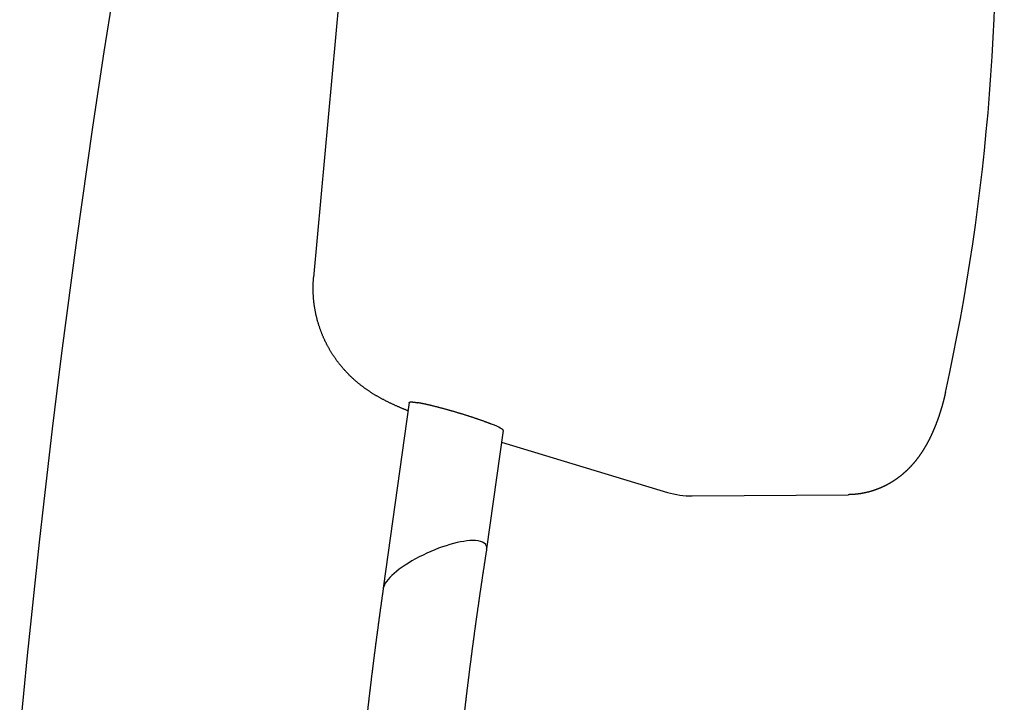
# Model space of a CAD drawing. Extents: x -4168 to 80734, y 199 to 57500.
# Tile 24 of 71: x 12433 to 12678, y 2894 to 3064. Entities that reach past the tile are written whole.
import ezdxf

# ---------------------------------------------------------------- set-up
doc = ezdxf.new("R2010")
doc.units = 0
doc.layers.get('0').update_dxf_attribs({"linetype": 'CONTINUOUS'})

msp = doc.modelspace()

# ---------------------------------------------------------------- linework, layer by layer
at = {"color": 104, "linetype": 'Continuous'}
for p, q in [((12516.68, 3115.75), (12506.2, 3000.04)), ((12529.99, 2968.93), (12523.54, 2922.7)), ((12553.39, 2961.98), (12549.27, 2932.5)), ((12552.98, 2959.08), (12594.3, 2946.56)), ((12600.46, 2945.67), (12639.28, 2945.99)), ((12549.27, 2932.46), (12549.27, 2932.5))]:
    msp.add_line(p, q, dxfattribs=at)
for centre, radius, start, end in [((15358.85, 2610.11), 2938.9, 162.78268, 174.59205), ((12600.29, 2966.31), 20.64, 253.1476, 270.4795)]:
    msp.add_arc(centre, radius, start, end, dxfattribs=at)
for centre, major_axis, ratio, start_param, end_param in [((12173.15, 3087.17), (4.3, -519.95), 0.967138, 1.338358, 1.627579), ((12541.69, 2965.46), (11.7, -3.49), 0.081069, 0.012344, 0.74088), ((12536.41, 2927.6), (-12.76, -5.76), 0.30824, 3.67836, 6.089591), ((12536.41, 2927.6), (12.76, 5.76), 0.30824, 6.091225, 6.819953)]:
    msp.add_ellipse(centre, major_axis=major_axis, ratio=ratio, start_param=start_param, end_param=end_param, dxfattribs=at)
for points, knots in [([(12529.7, 2966.85), (12529.61, 2966.89), (12529.41, 2966.97), (12529.12, 2967.09), (12528.83, 2967.21), (12528.54, 2967.33), (12528.25, 2967.45), (12527.96, 2967.57), (12527.68, 2967.7), (12527.39, 2967.82), (12527.1, 2967.95), (12526.81, 2968.07), (12526.53, 2968.2), (12526.24, 2968.33), (12525.96, 2968.46), (12525.67, 2968.59), (12525.39, 2968.73), (12525.1, 2968.86), (12524.82, 2969), (12524.54, 2969.14), (12524.26, 2969.28), (12523.98, 2969.42), (12523.7, 2969.57), (12523.42, 2969.71), (12523.15, 2969.86), (12522.87, 2970.01), (12522.6, 2970.16), (12522.32, 2970.32), (12522.05, 2970.47), (12521.78, 2970.63), (12521.51, 2970.79), (12521.24, 2970.95), (12520.97, 2971.12), (12520.71, 2971.29), (12520.44, 2971.46), (12520.18, 2971.63), (12519.92, 2971.8), (12519.66, 2971.98), (12519.4, 2972.16), (12519.15, 2972.34), (12518.89, 2972.52), (12518.64, 2972.71), (12518.39, 2972.89), (12518.14, 2973.08), (12517.89, 2973.28), (12517.65, 2973.47), (12517.4, 2973.67), (12517.16, 2973.87), (12516.92, 2974.07), (12516.68, 2974.28), (12516.45, 2974.48), (12516.21, 2974.69), (12515.98, 2974.9), (12515.75, 2975.12), (12515.52, 2975.33), (12515.3, 2975.55), (12515.07, 2975.77), (12514.85, 2976), (12514.63, 2976.22), (12514.42, 2976.45), (12514.2, 2976.68), (12513.99, 2976.91), (12513.78, 2977.14), (12513.57, 2977.38), (12513.37, 2977.62), (12513.17, 2977.86), (12512.97, 2978.1), (12512.77, 2978.34), (12512.57, 2978.59), (12512.38, 2978.84), (12512.19, 2979.09), (12512, 2979.34), (12511.82, 2979.59), (12511.63, 2979.85), (12511.46, 2980.11), (12511.28, 2980.36), (12511.1, 2980.63), (12510.93, 2980.89), (12510.76, 2981.15), (12510.6, 2981.42), (12510.43, 2981.69), (12510.27, 2981.96), (12510.11, 2982.23), (12509.96, 2982.5), (12509.81, 2982.78), (12509.66, 2983.05), (12509.51, 2983.33), (12509.37, 2983.61), (12509.23, 2983.89), (12509.09, 2984.17), (12508.95, 2984.46), (12508.82, 2984.74), (12508.69, 2985.03), (12508.57, 2985.32), (12508.44, 2985.6), (12508.32, 2985.89), (12508.21, 2986.19), (12508.09, 2986.48), (12507.98, 2986.77), (12507.87, 2987.07), (12507.77, 2987.36), (12507.67, 2987.66), (12507.57, 2987.96), (12507.47, 2988.26), (12507.38, 2988.56), (12507.29, 2988.86), (12507.2, 2989.16), (12507.12, 2989.46), (12507.04, 2989.77), (12506.96, 2990.07), (12506.89, 2990.38), (12506.82, 2990.68), (12506.75, 2990.99), (12506.69, 2991.3), (12506.63, 2991.6), (12506.57, 2991.91), (12506.51, 2992.22), (12506.46, 2992.53), (12506.41, 2992.84), (12506.37, 2993.15), (12506.33, 2993.46), (12506.29, 2993.78), (12506.25, 2994.09), (12506.22, 2994.4), (12506.19, 2994.71), (12506.17, 2995.03), (12506.14, 2995.34), (12506.13, 2995.65), (12506.11, 2995.97), (12506.1, 2996.28), (12506.09, 2996.59), (12506.08, 2996.91), (12506.08, 2997.22), (12506.08, 2997.54), (12506.08, 2997.85), (12506.09, 2998.16), (12506.1, 2998.48), (12506.12, 2998.79), (12506.13, 2999.1), (12506.15, 2999.42), (12506.18, 2999.73), (12506.19, 2999.94), (12506.2, 3000.04)], [0, 0, 0, 0, 0.313816, 0.627631, 0.941447, 1.255262, 1.569078, 1.882894, 2.196709, 2.510525, 2.824341, 3.138157, 3.451973, 3.765789, 4.079605, 4.393421, 4.707238, 5.021054, 5.334871, 5.648688, 5.962505, 6.276323, 6.59014, 6.903959, 7.217778, 7.531598, 7.845418, 8.159238, 8.47306, 8.786881, 9.100704, 9.414528, 9.728352, 10.042178, 10.356005, 10.669833, 10.983662, 11.297493, 11.611325, 11.925159, 12.238994, 12.552831, 12.866671, 13.180511, 13.494352, 13.808194, 14.122036, 14.43588, 14.749726, 15.063578, 15.377438, 15.691311, 16.005197, 16.319098, 16.633011, 16.946937, 17.260875, 17.574824, 17.888783, 18.20275, 18.516724, 18.830703, 19.144686, 19.45867, 19.772655, 20.08664, 20.400624, 20.714607, 21.028589, 21.342571, 21.656555, 21.970542, 22.284533, 22.598529, 22.912529, 23.226535, 23.540546, 23.85456, 24.168579, 24.482602, 24.796629, 25.110659, 25.424692, 25.738728, 26.052767, 26.366807, 26.680849, 26.994892, 27.308934, 27.622975, 27.937014, 28.251051, 28.565084, 28.879113, 29.193138, 29.507157, 29.821171, 30.135179, 30.449182, 30.76318, 31.077174, 31.391164, 31.705151, 32.019136, 32.333119, 32.6471, 32.961081, 33.275063, 33.589046, 33.903031, 34.217018, 34.531007, 34.844998, 35.158991, 35.472988, 35.786987, 36.100989, 36.414994, 36.729003, 37.043015, 37.35703, 37.671045, 37.98506, 38.299072, 38.61308, 38.927082, 39.241076, 39.555061, 39.869035, 40.182997, 40.496944, 40.810879, 41.124809, 41.438738, 41.752675, 42.066624, 42.380593, 42.694588, 43.008614, 43.32268, 43.636789, 43.95095, 43.95095, 43.95095, 43.95095]), ([(12663.48, 2971.45), (12663.47, 2971.41), (12663.46, 2971.34), (12663.43, 2971.24), (12663.41, 2971.13), (12663.39, 2971.03), (12663.36, 2970.92), (12663.34, 2970.82), (12663.31, 2970.71), (12663.29, 2970.61), (12663.26, 2970.51), (12663.24, 2970.4), (12663.21, 2970.3), (12663.19, 2970.19), (12663.16, 2970.09), (12663.14, 2969.98), (12663.11, 2969.88), (12663.08, 2969.77), (12663.06, 2969.67), (12663.03, 2969.57), (12663, 2969.46), (12662.98, 2969.36), (12662.95, 2969.25), (12662.92, 2969.15), (12662.9, 2969.05), (12662.87, 2968.94), (12662.84, 2968.84), (12662.81, 2968.74), (12662.78, 2968.63), (12662.76, 2968.53), (12662.73, 2968.42), (12662.7, 2968.32), (12662.67, 2968.22), (12662.64, 2968.11), (12662.61, 2968.01), (12662.58, 2967.91), (12662.55, 2967.8), (12662.52, 2967.7), (12662.49, 2967.6), (12662.46, 2967.5), (12662.43, 2967.39), (12662.4, 2967.29), (12662.37, 2967.19), (12662.33, 2967.08), (12662.3, 2966.98), (12662.27, 2966.88), (12662.24, 2966.78), (12662.21, 2966.67), (12662.18, 2966.57), (12662.14, 2966.47), (12662.11, 2966.37), (12662.08, 2966.26), (12662.04, 2966.16), (12662.01, 2966.06), (12661.98, 2965.96), (12661.94, 2965.86), (12661.91, 2965.75), (12661.87, 2965.65), (12661.84, 2965.55), (12661.81, 2965.45), (12661.77, 2965.35), (12661.74, 2965.25), (12661.7, 2965.14), (12661.67, 2965.04), (12661.63, 2964.94), (12661.59, 2964.84), (12661.56, 2964.74), (12661.52, 2964.64), (12661.48, 2964.54), (12661.45, 2964.44), (12661.41, 2964.33), (12661.37, 2964.23), (12661.34, 2964.13), (12661.3, 2964.03), (12661.26, 2963.93), (12661.22, 2963.83), (12661.18, 2963.73), (12661.15, 2963.63), (12661.11, 2963.53), (12661.07, 2963.43), (12661.03, 2963.33), (12660.99, 2963.23), (12660.95, 2963.13), (12660.91, 2963.03), (12660.87, 2962.93), (12660.83, 2962.83), (12660.79, 2962.73), (12660.75, 2962.63), (12660.71, 2962.53), (12660.67, 2962.43), (12660.62, 2962.34), (12660.58, 2962.24), (12660.54, 2962.14), (12660.5, 2962.04), (12660.46, 2961.94), (12660.41, 2961.84), (12660.37, 2961.74), (12660.33, 2961.64), (12660.28, 2961.55), (12660.24, 2961.45), (12660.2, 2961.35), (12660.15, 2961.25), (12660.11, 2961.15), (12660.06, 2961.06), (12660.02, 2960.96), (12659.97, 2960.86), (12659.93, 2960.76), (12659.88, 2960.67), (12659.83, 2960.57), (12659.79, 2960.47), (12659.74, 2960.38), (12659.69, 2960.28), (12659.65, 2960.18), (12659.6, 2960.09), (12659.55, 2959.99), (12659.5, 2959.89), (12659.46, 2959.8), (12659.41, 2959.7), (12659.36, 2959.61), (12659.31, 2959.51), (12659.26, 2959.42), (12659.21, 2959.32), (12659.16, 2959.23), (12659.11, 2959.13), (12659.06, 2959.04), (12659.01, 2958.94), (12658.96, 2958.85), (12658.91, 2958.75), (12658.86, 2958.66), (12658.8, 2958.56), (12658.75, 2958.47), (12658.7, 2958.38), (12658.65, 2958.28), (12658.59, 2958.19), (12658.54, 2958.1), (12658.49, 2958), (12658.43, 2957.91), (12658.38, 2957.82), (12658.32, 2957.72), (12658.27, 2957.63), (12658.21, 2957.54), (12658.16, 2957.45), (12658.1, 2957.36), (12658.04, 2957.26), (12657.99, 2957.17), (12657.93, 2957.08), (12657.87, 2956.99), (12657.82, 2956.9), (12657.76, 2956.81), (12657.7, 2956.72), (12657.64, 2956.63), (12657.58, 2956.54), (12657.52, 2956.45), (12657.47, 2956.36), (12657.41, 2956.27), (12657.35, 2956.18), (12657.29, 2956.09), (12657.22, 2956), (12657.16, 2955.92), (12657.1, 2955.83), (12657.04, 2955.74), (12656.98, 2955.65), (12656.92, 2955.56), (12656.85, 2955.48), (12656.79, 2955.39), (12656.73, 2955.3), (12656.66, 2955.22), (12656.6, 2955.13), (12656.53, 2955.04), (12656.47, 2954.96), (12656.4, 2954.87), (12656.34, 2954.79), (12656.27, 2954.7), (12656.21, 2954.62), (12656.14, 2954.53), (12656.07, 2954.45), (12656.01, 2954.37), (12655.94, 2954.28), (12655.87, 2954.2), (12655.8, 2954.12), (12655.73, 2954.03), (12655.66, 2953.95), (12655.6, 2953.87), (12655.53, 2953.79), (12655.46, 2953.71), (12655.39, 2953.63), (12655.31, 2953.54), (12655.24, 2953.46), (12655.17, 2953.38), (12655.1, 2953.3), (12655.03, 2953.22), (12654.96, 2953.14), (12654.88, 2953.07), (12654.81, 2952.99), (12654.74, 2952.91), (12654.66, 2952.83), (12654.59, 2952.75), (12654.51, 2952.68), (12654.44, 2952.6), (12654.36, 2952.52), (12654.29, 2952.45), (12654.21, 2952.37), (12654.14, 2952.29), (12654.06, 2952.22), (12653.98, 2952.14), (12653.91, 2952.07), (12653.83, 2951.99), (12653.75, 2951.92), (12653.67, 2951.85), (12653.59, 2951.77), (12653.51, 2951.7), (12653.43, 2951.63), (12653.35, 2951.56), (12653.27, 2951.48), (12653.19, 2951.41), (12653.11, 2951.34), (12653.03, 2951.27), (12652.95, 2951.2), (12652.87, 2951.13), (12652.79, 2951.06), (12652.71, 2950.99), (12652.62, 2950.92), (12652.54, 2950.86), (12652.46, 2950.79), (12652.37, 2950.72), (12652.29, 2950.65), (12652.2, 2950.59), (12652.12, 2950.52), (12652.04, 2950.45), (12651.95, 2950.39), (12651.86, 2950.32), (12651.78, 2950.26), (12651.69, 2950.2), (12651.61, 2950.13), (12651.52, 2950.07), (12651.43, 2950), (12651.34, 2949.94), (12651.26, 2949.88), (12651.17, 2949.82), (12651.08, 2949.76), (12650.99, 2949.7), (12650.9, 2949.64), (12650.81, 2949.58), (12650.72, 2949.52), (12650.64, 2949.46), (12650.55, 2949.4), (12650.45, 2949.34), (12650.36, 2949.28), (12650.27, 2949.23), (12650.18, 2949.17), (12650.09, 2949.11), (12650, 2949.06), (12649.91, 2949), (12649.81, 2948.95), (12649.72, 2948.89), (12649.63, 2948.84), (12649.54, 2948.78), (12649.44, 2948.73), (12649.35, 2948.68), (12649.26, 2948.63), (12649.16, 2948.57), (12649.07, 2948.52), (12648.97, 2948.47), (12648.88, 2948.42), (12648.78, 2948.37), (12648.69, 2948.32), (12648.59, 2948.27), (12648.49, 2948.22), (12648.4, 2948.18), (12648.3, 2948.13), (12648.21, 2948.08), (12648.11, 2948.04), (12648.01, 2947.99), (12647.91, 2947.94), (12647.82, 2947.9), (12647.72, 2947.85), (12647.62, 2947.81), (12647.52, 2947.77), (12647.42, 2947.72), (12647.33, 2947.68), (12647.23, 2947.64), (12647.13, 2947.6), (12647.03, 2947.56), (12646.93, 2947.52), (12646.83, 2947.48), (12646.73, 2947.44), (12646.63, 2947.4), (12646.53, 2947.36), (12646.43, 2947.32), (12646.33, 2947.28), (12646.23, 2947.25), (12646.13, 2947.21), (12646.02, 2947.17), (12645.92, 2947.14), (12645.82, 2947.1), (12645.72, 2947.07), (12645.62, 2947.04), (12645.51, 2947), (12645.41, 2946.97), (12645.31, 2946.94), (12645.21, 2946.91), (12645.1, 2946.87), (12645, 2946.84), (12644.9, 2946.81), (12644.8, 2946.78), (12644.69, 2946.75), (12644.59, 2946.73), (12644.48, 2946.7), (12644.38, 2946.67), (12644.28, 2946.64), (12644.17, 2946.62), (12644.07, 2946.59), (12643.96, 2946.57), (12643.86, 2946.54), (12643.75, 2946.52), (12643.65, 2946.49), (12643.54, 2946.47), (12643.44, 2946.45), (12643.33, 2946.43), (12643.23, 2946.4), (12643.12, 2946.38), (12643.02, 2946.36), (12642.91, 2946.34), (12642.81, 2946.32), (12642.7, 2946.3), (12642.6, 2946.29), (12642.49, 2946.27), (12642.38, 2946.25), (12642.28, 2946.23), (12642.17, 2946.22), (12642.06, 2946.2), (12641.96, 2946.19), (12641.85, 2946.17), (12641.75, 2946.16), (12641.64, 2946.15), (12641.53, 2946.13), (12641.43, 2946.12), (12641.32, 2946.11), (12641.21, 2946.1), (12641.1, 2946.09), (12641, 2946.08), (12640.89, 2946.07), (12640.78, 2946.06), (12640.68, 2946.05), (12640.57, 2946.04), (12640.46, 2946.03), (12640.35, 2946.03), (12640.25, 2946.02), (12640.14, 2946.02), (12640.03, 2946.01), (12639.93, 2946.01), (12639.82, 2946), (12639.71, 2946), (12639.6, 2946), (12639.5, 2945.99), (12639.39, 2945.99), (12639.32, 2945.99), (12639.28, 2945.99)], [0, 0, 0, 0, 0.107443, 0.214884, 0.322326, 0.429768, 0.53721, 0.644652, 0.752093, 0.859535, 0.966977, 1.074419, 1.18186, 1.289302, 1.396744, 1.504186, 1.611628, 1.719069, 1.826511, 1.933953, 2.041395, 2.148837, 2.256278, 2.36372, 2.471162, 2.578604, 2.686046, 2.793487, 2.900929, 3.008371, 3.115813, 3.223254, 3.330696, 3.438138, 3.54558, 3.653022, 3.760463, 3.867905, 3.975347, 4.082789, 4.190231, 4.297672, 4.405114, 4.512556, 4.619998, 4.72744, 4.834881, 4.942323, 5.049765, 5.157207, 5.264649, 5.37209, 5.479532, 5.586974, 5.694416, 5.801858, 5.9093, 6.016741, 6.124183, 6.231625, 6.339067, 6.446509, 6.55395, 6.661392, 6.768834, 6.876276, 6.983718, 7.09116, 7.198601, 7.306043, 7.413485, 7.520927, 7.628369, 7.735811, 7.843252, 7.950694, 8.058136, 8.165578, 8.27302, 8.380462, 8.487904, 8.595345, 8.702787, 8.810229, 8.917671, 9.025113, 9.132555, 9.239997, 9.347439, 9.45488, 9.562322, 9.669764, 9.777206, 9.884648, 9.99209, 10.099532, 10.206974, 10.314416, 10.421858, 10.529299, 10.636741, 10.744183, 10.851625, 10.959067, 11.066509, 11.173951, 11.281393, 11.388835, 11.496277, 11.603719, 11.711161, 11.818603, 11.926045, 12.033487, 12.140929, 12.248371, 12.355813, 12.463255, 12.570697, 12.678139, 12.785581, 12.893023, 13.000465, 13.107907, 13.215349, 13.322792, 13.430234, 13.537676, 13.645118, 13.75256, 13.860002, 13.967444, 14.074887, 14.182329, 14.289771, 14.397213, 14.504655, 14.612098, 14.71954, 14.826982, 14.934424, 15.041867, 15.149309, 15.256751, 15.364194, 15.471636, 15.579079, 15.686521, 15.793963, 15.901406, 16.008848, 16.116291, 16.223733, 16.331176, 16.438618, 16.546061, 16.653503, 16.760946, 16.868389, 16.975832, 17.083276, 17.190721, 17.298166, 17.405611, 17.513056, 17.620501, 17.727947, 17.835392, 17.942837, 18.050283, 18.157728, 18.265173, 18.372619, 18.480064, 18.58751, 18.694956, 18.802402, 18.909848, 19.017294, 19.12474, 19.232187, 19.339633, 19.44708, 19.554526, 19.661973, 19.76942, 19.876867, 19.984314, 20.091762, 20.19921, 20.306658, 20.414107, 20.521555, 20.629003, 20.736451, 20.843899, 20.951346, 21.058792, 21.166238, 21.273683, 21.381128, 21.488573, 21.596017, 21.703462, 21.810907, 21.918353, 22.025798, 22.133244, 22.24069, 22.348136, 22.455582, 22.563028, 22.670474, 22.77792, 22.885366, 22.992812, 23.100258, 23.207704, 23.315151, 23.422598, 23.530044, 23.637491, 23.744938, 23.852385, 23.959832, 24.067279, 24.174726, 24.282173, 24.389621, 24.497068, 24.604515, 24.711963, 24.81941, 24.926858, 25.034306, 25.141754, 25.249202, 25.35665, 25.464098, 25.571547, 25.678995, 25.786444, 25.893893, 26.001342, 26.10879, 26.216239, 26.323687, 26.431136, 26.538584, 26.646032, 26.75348, 26.860928, 26.968378, 27.075828, 27.183278, 27.290731, 27.398184, 27.505639, 27.613095, 27.720552, 27.82801, 27.935469, 28.042928, 28.150388, 28.257848, 28.365308, 28.472769, 28.580229, 28.68769, 28.79515, 28.90261, 29.01007, 29.117531, 29.224991, 29.332451, 29.439911, 29.54737, 29.65483, 29.762291, 29.869751, 29.977211, 30.084672, 30.192133, 30.299594, 30.407055, 30.514516, 30.621978, 30.72944, 30.836902, 30.944364, 31.051826, 31.159289, 31.266752, 31.374215, 31.481679, 31.589143, 31.696607, 31.804071, 31.911535, 32.018999, 32.126463, 32.233927, 32.341391, 32.448854, 32.556317, 32.663779, 32.771241, 32.878702, 32.986162, 33.093622, 33.201082, 33.308541, 33.415999, 33.523458, 33.630916, 33.738374, 33.845831, 33.953289, 34.060747, 34.168205, 34.275663, 34.383121, 34.490579, 34.598038, 34.705497, 34.812956, 34.920415, 35.027875, 35.135335, 35.242795, 35.350255, 35.457716, 35.565178, 35.672639, 35.780101, 35.887562, 35.995024, 36.102485, 36.209946, 36.317406, 36.424865, 36.532324, 36.639781, 36.747238, 36.854692, 36.962146, 37.0696, 37.177053, 37.284507, 37.391962, 37.499418, 37.606877, 37.714338, 37.821802, 37.929271, 38.036743, 38.144219, 38.144219, 38.144219, 38.144219]), ([(12529.99, 2968.93), (12529.99, 2968.93), (12530, 2968.94), (12530, 2968.96), (12530.01, 2968.97), (12530.03, 2968.99), (12530.04, 2969), (12530.06, 2969.01), (12530.08, 2969.02), (12530.1, 2969.03), (12530.13, 2969.04), (12530.16, 2969.05), (12530.19, 2969.05), (12530.22, 2969.06), (12530.26, 2969.06), (12530.3, 2969.07), (12530.34, 2969.07), (12530.38, 2969.07), (12530.43, 2969.07), (12530.48, 2969.08), (12530.53, 2969.07), (12530.59, 2969.07), (12530.64, 2969.07), (12530.7, 2969.07), (12530.76, 2969.06), (12530.83, 2969.06), (12530.89, 2969.05), (12530.96, 2969.05), (12531.03, 2969.04), (12531.11, 2969.03), (12531.18, 2969.02), (12531.26, 2969.01), (12531.34, 2969), (12531.42, 2968.99), (12531.5, 2968.98), (12531.59, 2968.97), (12531.67, 2968.95), (12531.76, 2968.94), (12531.85, 2968.92), (12531.95, 2968.91), (12532.04, 2968.89), (12532.11, 2968.88), (12532.14, 2968.88)], [0, 0, 0, 0, 0.015812, 0.031771, 0.048378, 0.066077, 0.085235, 0.106141, 0.129012, 0.154013, 0.181262, 0.210849, 0.242836, 0.277269, 0.314178, 0.353583, 0.395495, 0.439917, 0.486847, 0.536278, 0.588197, 0.64259, 0.699439, 0.758723, 0.820419, 0.884502, 0.950945, 1.019721, 1.090798, 1.164147, 1.239736, 1.31753, 1.397498, 1.479603, 1.563812, 1.65009, 1.738401, 1.828715, 1.920997, 2.015206, 2.111305, 2.209257, 2.209257, 2.209257, 2.209257]), ([(12550.51, 2963.53), (12550.44, 2963.55), (12550.3, 2963.61), (12550.09, 2963.69), (12549.87, 2963.77), (12549.65, 2963.86), (12549.43, 2963.94), (12549.19, 2964.03), (12548.96, 2964.12), (12548.72, 2964.2), (12548.47, 2964.29), (12548.22, 2964.38), (12547.97, 2964.47), (12547.71, 2964.56), (12547.45, 2964.65), (12547.18, 2964.74), (12546.91, 2964.84), (12546.64, 2964.93), (12546.36, 2965.02), (12546.08, 2965.11), (12545.8, 2965.21), (12545.52, 2965.3), (12545.23, 2965.39), (12544.95, 2965.49), (12544.66, 2965.58), (12544.36, 2965.67), (12544.07, 2965.76), (12543.78, 2965.86), (12543.48, 2965.95), (12543.18, 2966.04), (12542.88, 2966.13), (12542.59, 2966.22), (12542.29, 2966.31), (12541.99, 2966.4), (12541.69, 2966.49), (12541.39, 2966.58), (12541.09, 2966.67), (12540.79, 2966.75), (12540.49, 2966.84), (12540.19, 2966.92), (12539.9, 2967.01), (12539.6, 2967.09), (12539.31, 2967.17), (12539.02, 2967.25), (12538.72, 2967.33), (12538.44, 2967.41), (12538.15, 2967.49), (12537.86, 2967.56), (12537.58, 2967.64), (12537.3, 2967.71), (12537.02, 2967.78), (12536.75, 2967.85), (12536.48, 2967.92), (12536.21, 2967.99), (12535.95, 2968.05), (12535.68, 2968.12), (12535.43, 2968.18), (12535.17, 2968.24), (12534.93, 2968.3), (12534.68, 2968.36), (12534.44, 2968.41), (12534.21, 2968.46), (12533.97, 2968.51), (12533.75, 2968.56), (12533.53, 2968.61), (12533.31, 2968.65), (12533.1, 2968.7), (12532.9, 2968.74), (12532.7, 2968.78), (12532.51, 2968.81), (12532.32, 2968.85), (12532.2, 2968.87), (12532.14, 2968.88)], [0, 0, 0, 0, 0.220331, 0.44642, 0.678097, 0.915187, 1.157512, 1.404894, 1.65715, 1.914096, 2.175547, 2.441316, 2.711215, 2.985053, 3.26264, 3.543786, 3.828299, 4.115987, 4.406658, 4.700123, 4.996189, 5.294666, 5.595366, 5.898099, 6.202676, 6.508906, 6.816599, 7.125565, 7.435612, 7.746552, 8.058192, 8.370343, 8.682814, 8.995417, 9.307961, 9.620258, 9.93212, 10.243359, 10.553789, 10.863224, 11.171479, 11.47837, 11.783714, 12.08733, 12.389035, 12.688646, 12.98598, 13.280853, 13.573084, 13.862489, 14.148886, 14.432092, 14.711926, 14.988207, 15.260756, 15.529394, 15.793942, 16.054225, 16.310067, 16.561295, 16.807737, 17.049222, 17.285584, 17.516655, 17.742271, 17.962269, 18.176488, 18.38477, 18.586958, 18.782901, 18.97245, 19.155458, 19.155458, 19.155458, 19.155458]), ([(12549.27, 2932.46), (12549.25, 2932.37), (12549.22, 2932.17), (12549.17, 2931.87), (12549.12, 2931.57), (12549.08, 2931.27), (12549.03, 2930.98), (12548.98, 2930.68), (12548.94, 2930.38), (12548.89, 2930.08), (12548.85, 2929.79), (12548.8, 2929.49), (12548.75, 2929.19), (12548.71, 2928.89), (12548.66, 2928.59), (12548.62, 2928.3), (12548.57, 2928), (12548.53, 2927.7), (12548.48, 2927.4), (12548.43, 2927.11), (12548.39, 2926.81), (12548.34, 2926.51), (12548.3, 2926.21), (12548.25, 2925.91), (12548.21, 2925.62), (12548.16, 2925.32), (12548.12, 2925.02), (12548.08, 2924.72), (12548.03, 2924.42), (12547.99, 2924.13), (12547.94, 2923.83), (12547.9, 2923.53), (12547.85, 2923.23), (12547.81, 2922.93), (12547.77, 2922.64), (12547.72, 2922.34), (12547.68, 2922.04), (12547.63, 2921.74), (12547.59, 2921.44), (12547.55, 2921.15), (12547.5, 2920.85), (12547.46, 2920.55), (12547.42, 2920.25), (12547.37, 2919.95), (12547.33, 2919.65), (12547.29, 2919.36), (12547.25, 2919.06), (12547.2, 2918.76), (12547.16, 2918.46), (12547.12, 2918.16), (12547.07, 2917.86), (12547.03, 2917.57), (12546.99, 2917.27), (12546.95, 2916.97), (12546.91, 2916.67), (12546.86, 2916.37), (12546.82, 2916.08), (12546.78, 2915.78), (12546.74, 2915.48), (12546.7, 2915.18), (12546.65, 2914.88), (12546.61, 2914.58), (12546.57, 2914.28), (12546.53, 2913.99), (12546.49, 2913.69), (12546.45, 2913.39), (12546.41, 2913.09), (12546.37, 2912.79), (12546.32, 2912.49), (12546.28, 2912.2), (12546.24, 2911.9), (12546.2, 2911.6), (12546.16, 2911.3), (12546.12, 2911), (12546.08, 2910.7), (12546.04, 2910.4), (12546, 2910.11), (12545.96, 2909.81), (12545.92, 2909.51), (12545.88, 2909.21), (12545.84, 2908.91), (12545.8, 2908.61), (12545.76, 2908.31), (12545.72, 2908.02), (12545.68, 2907.72), (12545.64, 2907.42), (12545.6, 2907.12), (12545.56, 2906.82), (12545.52, 2906.52), (12545.48, 2906.22), (12545.45, 2905.92), (12545.41, 2905.63), (12545.37, 2905.33), (12545.33, 2905.03), (12545.29, 2904.73), (12545.25, 2904.43), (12545.21, 2904.13), (12545.17, 2903.83), (12545.14, 2903.53), (12545.1, 2903.24), (12545.06, 2902.94), (12545.02, 2902.64), (12544.98, 2902.34), (12544.95, 2902.04), (12544.91, 2901.74), (12544.87, 2901.44), (12544.83, 2901.14), (12544.8, 2900.84), (12544.76, 2900.54), (12544.72, 2900.25), (12544.68, 2899.95), (12544.65, 2899.65), (12544.61, 2899.35), (12544.57, 2899.05), (12544.54, 2898.75), (12544.5, 2898.45), (12544.46, 2898.15), (12544.43, 2897.85), (12544.39, 2897.55), (12544.35, 2897.26), (12544.32, 2896.96), (12544.28, 2896.66), (12544.24, 2896.36), (12544.21, 2896.06), (12544.17, 2895.76), (12544.14, 2895.46), (12544.1, 2895.16), (12544.07, 2894.86), (12544.03, 2894.56), (12544, 2894.26), (12543.96, 2893.96), (12543.92, 2893.67), (12543.89, 2893.37), (12543.85, 2893.07), (12543.82, 2892.77), (12543.79, 2892.47), (12543.75, 2892.17), (12543.72, 2891.87), (12543.68, 2891.57), (12543.65, 2891.27), (12543.61, 2890.97), (12543.58, 2890.67), (12543.55, 2890.37), (12543.51, 2890.07), (12543.48, 2889.77), (12543.44, 2889.48), (12543.41, 2889.18), (12543.38, 2888.88), (12543.34, 2888.58), (12543.31, 2888.28), (12543.28, 2887.98), (12543.24, 2887.68), (12543.21, 2887.38), (12543.18, 2887.08), (12543.15, 2886.78), (12543.11, 2886.48), (12543.08, 2886.18), (12543.05, 2885.88), (12543.02, 2885.58), (12542.99, 2885.28), (12542.95, 2884.98), (12542.92, 2884.68), (12542.89, 2884.38), (12542.86, 2884.08), (12542.83, 2883.78), (12542.8, 2883.48), (12542.77, 2883.18), (12542.74, 2882.88), (12542.71, 2882.59), (12542.67, 2882.29), (12542.64, 2881.99), (12542.61, 2881.69), (12542.58, 2881.39), (12542.55, 2881.09), (12542.52, 2880.79), (12542.49, 2880.49), (12542.47, 2880.19), (12542.44, 2879.89), (12542.41, 2879.59), (12542.38, 2879.29), (12542.35, 2878.99), (12542.32, 2878.69), (12542.29, 2878.39), (12542.26, 2878.09), (12542.24, 2877.79), (12542.21, 2877.49), (12542.18, 2877.19), (12542.15, 2876.89), (12542.13, 2876.59), (12542.1, 2876.29), (12542.07, 2875.99), (12542.05, 2875.69), (12542.02, 2875.39), (12541.99, 2875.09), (12541.97, 2874.79), (12541.94, 2874.49), (12541.92, 2874.19), (12541.89, 2873.89), (12541.87, 2873.59), (12541.84, 2873.29), (12541.82, 2872.99), (12541.79, 2872.69), (12541.77, 2872.38), (12541.74, 2872.08), (12541.72, 2871.78), (12541.7, 2871.48), (12541.67, 2871.18), (12541.65, 2870.88), (12541.63, 2870.58), (12541.61, 2870.28), (12541.59, 2869.98), (12541.56, 2869.68), (12541.54, 2869.38), (12541.52, 2869.08), (12541.5, 2868.78), (12541.48, 2868.48), (12541.46, 2868.18), (12541.44, 2867.88), (12541.43, 2867.58), (12541.41, 2867.28), (12541.39, 2866.97), (12541.37, 2866.67), (12541.36, 2866.37), (12541.34, 2866.07), (12541.33, 2865.77), (12541.31, 2865.47), (12541.3, 2865.17), (12541.28, 2864.87), (12541.27, 2864.57), (12541.26, 2864.27), (12541.25, 2863.97), (12541.24, 2863.66), (12541.23, 2863.36), (12541.22, 2863.06), (12541.22, 2862.76), (12541.21, 2862.46), (12541.21, 2862.26), (12541.21, 2862.16)], [0, 0, 0, 0, 0.301285, 0.60257, 0.903855, 1.20514, 1.506424, 1.807709, 2.108994, 2.410279, 2.711564, 3.012849, 3.314134, 3.615418, 3.916703, 4.217988, 4.519273, 4.820558, 5.121843, 5.423128, 5.724412, 6.025697, 6.326982, 6.628267, 6.929552, 7.230837, 7.532122, 7.833406, 8.134691, 8.435976, 8.737261, 9.038546, 9.339831, 9.641116, 9.942401, 10.243685, 10.54497, 10.846255, 11.14754, 11.448825, 11.75011, 12.051394, 12.352679, 12.653964, 12.955249, 13.256534, 13.557819, 13.859104, 14.160388, 14.461673, 14.762958, 15.064243, 15.365528, 15.666813, 15.968098, 16.269382, 16.570667, 16.871952, 17.173237, 17.474522, 17.775807, 18.077092, 18.378376, 18.679661, 18.980946, 19.282231, 19.583516, 19.884801, 20.186086, 20.48737, 20.788655, 21.08994, 21.391225, 21.69251, 21.993795, 22.29508, 22.596364, 22.897649, 23.198934, 23.500219, 23.801504, 24.102789, 24.404074, 24.705358, 25.006643, 25.307928, 25.609213, 25.910498, 26.211783, 26.513068, 26.814352, 27.115637, 27.416922, 27.718207, 28.019492, 28.320777, 28.622062, 28.923346, 29.224631, 29.525916, 29.827201, 30.128486, 30.429771, 30.731056, 31.03234, 31.333625, 31.63491, 31.936195, 32.23748, 32.538765, 32.84005, 33.141334, 33.442619, 33.743904, 34.045189, 34.346474, 34.647759, 34.949044, 35.250328, 35.551613, 35.852898, 36.154183, 36.455468, 36.756753, 37.058038, 37.359322, 37.660607, 37.961892, 38.263177, 38.564462, 38.865747, 39.167032, 39.468316, 39.769601, 40.070886, 40.372171, 40.673456, 40.974741, 41.276026, 41.577311, 41.878595, 42.17988, 42.481165, 42.78245, 43.083735, 43.38502, 43.686305, 43.987589, 44.288874, 44.590159, 44.891444, 45.192729, 45.494014, 45.795299, 46.096584, 46.397868, 46.699153, 47.000438, 47.301723, 47.603008, 47.904293, 48.205578, 48.506863, 48.808148, 49.109432, 49.410717, 49.712002, 50.013287, 50.314572, 50.615857, 50.917142, 51.218427, 51.519712, 51.820996, 52.122281, 52.423566, 52.724851, 53.026136, 53.327421, 53.628706, 53.929991, 54.231276, 54.532561, 54.833845, 55.13513, 55.436415, 55.7377, 56.038985, 56.34027, 56.641555, 56.94284, 57.244125, 57.54541, 57.846695, 58.14798, 58.449265, 58.75055, 59.051835, 59.353119, 59.654404, 59.955689, 60.256974, 60.558259, 60.859544, 61.160829, 61.462114, 61.763399, 62.064684, 62.365969, 62.667254, 62.968539, 63.269824, 63.571109, 63.872394, 64.173679, 64.474965, 64.77625, 65.077536, 65.378822, 65.680108, 65.981393, 66.28268, 66.583966, 66.885252, 67.186538, 67.487824, 67.78911, 68.090396, 68.391683, 68.692969, 68.994257, 69.295545, 69.596833, 69.89812, 70.199406, 70.500692, 70.801979, 70.801979, 70.801979, 70.801979]), ([(12523.54, 2922.71), (12523.53, 2922.62), (12523.5, 2922.44), (12523.46, 2922.17), (12523.43, 2921.9), (12523.39, 2921.63), (12523.35, 2921.36), (12523.31, 2921.09), (12523.27, 2920.82), (12523.23, 2920.55), (12523.2, 2920.28), (12523.16, 2920.01), (12523.12, 2919.74), (12523.08, 2919.47), (12523.04, 2919.2), (12523.01, 2918.93), (12522.97, 2918.66), (12522.93, 2918.4), (12522.89, 2918.13), (12522.86, 2917.86), (12522.82, 2917.59), (12522.78, 2917.32), (12522.74, 2917.05), (12522.71, 2916.78), (12522.67, 2916.51), (12522.63, 2916.24), (12522.6, 2915.97), (12522.56, 2915.7), (12522.52, 2915.43), (12522.48, 2915.16), (12522.45, 2914.89), (12522.41, 2914.62), (12522.37, 2914.35), (12522.34, 2914.08), (12522.3, 2913.81), (12522.27, 2913.54), (12522.23, 2913.27), (12522.19, 2913), (12522.16, 2912.73), (12522.12, 2912.46), (12522.08, 2912.19), (12522.05, 2911.92), (12522.01, 2911.65), (12521.98, 2911.38), (12521.94, 2911.11), (12521.9, 2910.85), (12521.87, 2910.58), (12521.83, 2910.31), (12521.8, 2910.04), (12521.76, 2909.77), (12521.73, 2909.5), (12521.69, 2909.23), (12521.66, 2908.96), (12521.62, 2908.69), (12521.59, 2908.42), (12521.55, 2908.15), (12521.52, 2907.88), (12521.48, 2907.61), (12521.45, 2907.34), (12521.41, 2907.07), (12521.38, 2906.8), (12521.34, 2906.53), (12521.31, 2906.26), (12521.27, 2905.99), (12521.24, 2905.72), (12521.2, 2905.45), (12521.17, 2905.18), (12521.13, 2904.91), (12521.1, 2904.64), (12521.07, 2904.37), (12521.03, 2904.1), (12521, 2903.83), (12520.96, 2903.56), (12520.93, 2903.29), (12520.9, 2903.02), (12520.86, 2902.75), (12520.83, 2902.48), (12520.8, 2902.21), (12520.76, 2901.94), (12520.73, 2901.67), (12520.7, 2901.4), (12520.66, 2901.13), (12520.63, 2900.86), (12520.6, 2900.59), (12520.56, 2900.32), (12520.53, 2900.05), (12520.5, 2899.78), (12520.47, 2899.51), (12520.43, 2899.24), (12520.4, 2898.97), (12520.37, 2898.7), (12520.33, 2898.43), (12520.3, 2898.16), (12520.27, 2897.89), (12520.24, 2897.62), (12520.21, 2897.35), (12520.17, 2897.07), (12520.14, 2896.8), (12520.11, 2896.53), (12520.08, 2896.26), (12520.05, 2895.99), (12520.01, 2895.72), (12519.98, 2895.45), (12519.95, 2895.18), (12519.92, 2894.91), (12519.89, 2894.64), (12519.86, 2894.37), (12519.83, 2894.1), (12519.79, 2893.83), (12519.76, 2893.56), (12519.73, 2893.29), (12519.7, 2893.02), (12519.67, 2892.75), (12519.64, 2892.48), (12519.61, 2892.21), (12519.58, 2891.94), (12519.55, 2891.67), (12519.52, 2891.4), (12519.49, 2891.13), (12519.46, 2890.86), (12519.43, 2890.59), (12519.4, 2890.32), (12519.37, 2890.05), (12519.34, 2889.77), (12519.31, 2889.5), (12519.28, 2889.23), (12519.25, 2888.96), (12519.22, 2888.69), (12519.19, 2888.42), (12519.16, 2888.15), (12519.13, 2887.88), (12519.1, 2887.61), (12519.07, 2887.34), (12519.04, 2887.07), (12519.02, 2886.8), (12518.99, 2886.53), (12518.96, 2886.26), (12518.93, 2885.99), (12518.9, 2885.72), (12518.87, 2885.45), (12518.85, 2885.17), (12518.82, 2884.9), (12518.79, 2884.63), (12518.76, 2884.36), (12518.73, 2884.09), (12518.71, 2883.82), (12518.68, 2883.55), (12518.65, 2883.28), (12518.62, 2883.01), (12518.6, 2882.74), (12518.57, 2882.47), (12518.54, 2882.2), (12518.52, 2881.93), (12518.49, 2881.66), (12518.46, 2881.38), (12518.44, 2881.11), (12518.41, 2880.84), (12518.38, 2880.57), (12518.36, 2880.3), (12518.33, 2880.03), (12518.31, 2879.76), (12518.28, 2879.49), (12518.25, 2879.22), (12518.23, 2878.95), (12518.2, 2878.68), (12518.18, 2878.4), (12518.15, 2878.13), (12518.13, 2877.86), (12518.1, 2877.59), (12518.08, 2877.32), (12518.06, 2877.05), (12518.03, 2876.78), (12518.01, 2876.51), (12517.98, 2876.24), (12517.96, 2875.97), (12517.94, 2875.69), (12517.91, 2875.42), (12517.89, 2875.15), (12517.87, 2874.88), (12517.84, 2874.61), (12517.82, 2874.34), (12517.8, 2874.07), (12517.78, 2873.8), (12517.75, 2873.52), (12517.73, 2873.25), (12517.71, 2872.98), (12517.69, 2872.71), (12517.67, 2872.44), (12517.64, 2872.17), (12517.62, 2871.9), (12517.6, 2871.63), (12517.58, 2871.35), (12517.56, 2871.08), (12517.54, 2870.81), (12517.52, 2870.54), (12517.5, 2870.27), (12517.48, 2870), (12517.46, 2869.73), (12517.44, 2869.45), (12517.43, 2869.18), (12517.41, 2868.91), (12517.39, 2868.64), (12517.37, 2868.37), (12517.35, 2868.1), (12517.34, 2867.83), (12517.32, 2867.55), (12517.3, 2867.28), (12517.29, 2867.01), (12517.27, 2866.74), (12517.25, 2866.47), (12517.24, 2866.2), (12517.22, 2865.92), (12517.21, 2865.65), (12517.2, 2865.38), (12517.18, 2865.11), (12517.17, 2864.84), (12517.15, 2864.56), (12517.14, 2864.29), (12517.13, 2864.02), (12517.12, 2863.75), (12517.11, 2863.48), (12517.1, 2863.21), (12517.09, 2862.93), (12517.08, 2862.66), (12517.07, 2862.39), (12517.06, 2862.12), (12517.05, 2861.85), (12517.05, 2861.57), (12517.04, 2861.3), (12517.03, 2861.03), (12517.03, 2860.76), (12517.02, 2860.48), (12517.02, 2860.21), (12517.02, 2859.94), (12517.02, 2859.67), (12517.02, 2859.4), (12517.02, 2859.12), (12517.02, 2858.85), (12517.02, 2858.58), (12517.03, 2858.31), (12517.03, 2858.04), (12517.04, 2857.76), (12517.05, 2857.49), (12517.06, 2857.22), (12517.07, 2856.95), (12517.08, 2856.68), (12517.1, 2856.4), (12517.12, 2856.13), (12517.14, 2855.86), (12517.16, 2855.59), (12517.19, 2855.32), (12517.21, 2855.05), (12517.24, 2854.78), (12517.28, 2854.51), (12517.32, 2854.24), (12517.36, 2853.97), (12517.39, 2853.79), (12517.4, 2853.7)], [0, 0, 0, 0, 0.272134, 0.544267, 0.816401, 1.088535, 1.360668, 1.632802, 1.904936, 2.177069, 2.449203, 2.721336, 2.99347, 3.265604, 3.537737, 3.809871, 4.082004, 4.354138, 4.626272, 4.898405, 5.170539, 5.442673, 5.714806, 5.98694, 6.259073, 6.531207, 6.803341, 7.075474, 7.347608, 7.619742, 7.891875, 8.164009, 8.436142, 8.708276, 8.98041, 9.252543, 9.524677, 9.79681, 10.068944, 10.341078, 10.613211, 10.885345, 11.157479, 11.429612, 11.701746, 11.973879, 12.246013, 12.518147, 12.79028, 13.062414, 13.334547, 13.606681, 13.878815, 14.150948, 14.423082, 14.695216, 14.967349, 15.239483, 15.511616, 15.78375, 16.055884, 16.328017, 16.600151, 16.872285, 17.144418, 17.416552, 17.688685, 17.960819, 18.232953, 18.505086, 18.77722, 19.049354, 19.321487, 19.593621, 19.865754, 20.137888, 20.410022, 20.682155, 20.954289, 21.226422, 21.498556, 21.77069, 22.042823, 22.314957, 22.587091, 22.859224, 23.131358, 23.403491, 23.675625, 23.947759, 24.219892, 24.492026, 24.76416, 25.036293, 25.308427, 25.58056, 25.852694, 26.124828, 26.396961, 26.669095, 26.941229, 27.213362, 27.485496, 27.757629, 28.029763, 28.301897, 28.57403, 28.846164, 29.118298, 29.390431, 29.662565, 29.934698, 30.206832, 30.478966, 30.751099, 31.023233, 31.295367, 31.5675, 31.839634, 32.111768, 32.383901, 32.656035, 32.928168, 33.200302, 33.472436, 33.744569, 34.016703, 34.288837, 34.56097, 34.833104, 35.105238, 35.377371, 35.649505, 35.921638, 36.193772, 36.465906, 36.738039, 37.010173, 37.282307, 37.55444, 37.826574, 38.098708, 38.370841, 38.642975, 38.915109, 39.187242, 39.459376, 39.73151, 40.003643, 40.275777, 40.54791, 40.820044, 41.092178, 41.364311, 41.636445, 41.908579, 42.180712, 42.452846, 42.72498, 42.997113, 43.269247, 43.541381, 43.813514, 44.085648, 44.357782, 44.629915, 44.902049, 45.174183, 45.446316, 45.71845, 45.990584, 46.262718, 46.534851, 46.806985, 47.079119, 47.351252, 47.623386, 47.89552, 48.167653, 48.439787, 48.711921, 48.984054, 49.256188, 49.528322, 49.800456, 50.072589, 50.344723, 50.616857, 50.888991, 51.161124, 51.433258, 51.705392, 51.977526, 52.249659, 52.521793, 52.793927, 53.066061, 53.338194, 53.610328, 53.882462, 54.154596, 54.42673, 54.698863, 54.970997, 55.243131, 55.515265, 55.787399, 56.059533, 56.331666, 56.6038, 56.875934, 57.148068, 57.420202, 57.692336, 57.96447, 58.236604, 58.508738, 58.780872, 59.053006, 59.32514, 59.597274, 59.869408, 60.141543, 60.413677, 60.685811, 60.957945, 61.23008, 61.502214, 61.774348, 62.046483, 62.318618, 62.590752, 62.862887, 63.135021, 63.407155, 63.67929, 63.951425, 64.22356, 64.495695, 64.76783, 65.039965, 65.312101, 65.584236, 65.856372, 66.128508, 66.400645, 66.672782, 66.944919, 67.217058, 67.489197, 67.761335, 68.033475, 68.305618, 68.577767, 68.849922, 69.122084, 69.394261, 69.394261, 69.394261, 69.394261])]:
    msp.add_open_spline(points, degree=3, knots=knots, dxfattribs=at)

doc.saveas('drawing.dxf')
